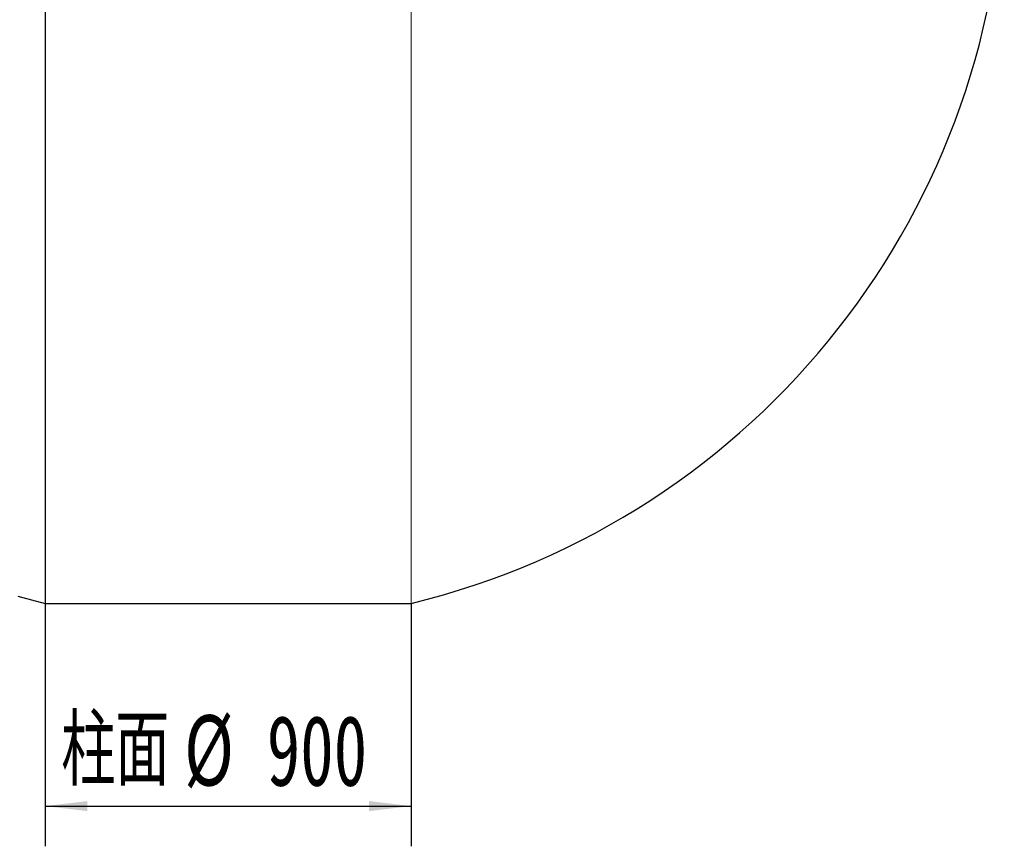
# Model space of a CAD drawing. Header units: millimetres. Extents: x 15 to 361, y 112 to 284.
# Tile 13 of 20: x 289 to 338, y 112 to 153. Entities that reach past the tile are written whole.
import ezdxf

# ---------------------------------------------------------------- set-up
doc = ezdxf.new("R2010")
doc.units = ezdxf.units.MM
doc.linetypes.add('CENTERX2', pattern=[20.32, 12.7, -2.54, 2.54, -2.54])
doc.layers.add('10', color=7, linetype='Continuous')
doc.styles.add('SLDTEXTSTYLE0', font='TXT', dxfattribs={"width": 0.7})
doc.styles.add('SLDTEXTSTYLE2', font='TXT', dxfattribs={"width": 0.7, "bigfont": 'bigfont'})
doc.dimstyles.new('SLDDIMSTYLE0', dxfattribs={"dimtxt": 3.5, "dimasz": 2.1, "dimexe": 0, "dimexo": 0.0625, "dimgap": 0.875, "dimtad": 2, "dimdec": 3, "dimlfac": 49.39, "dimrnd": 1e-09, "dimzin": 12, "dimdsep": 46, "dimtxsty": 'SLDTEXTSTYLE0', "dimsah": 1, "dimcen": 0.09, "dimadec": 0, "dimazin": 3, "dimtfac": 1, "dimtdec": 3, "dimtofl": 0, "dimtmove": 0, "dimatfit": 3, "dimfxl": 0, "dimfrac": 2, "dimtolj": 1, "dimtzin": 12, "dimarcsym": 0})

# ---------------------------------------------------------------- blocks, each defined once
blk = doc.blocks.new('_D')
at = {"layer": '10'}
for p, q in [((290.498, 124.023), (290.498, 111.935)), ((308.72, 124.023), (308.72, 111.935)), ((290.498, 113.935), (308.72, 113.935))]:
    blk.add_line(p, q, dxfattribs=at)
for points in [[(290.498, 113.935), (292.598, 113.685), (292.598, 114.185)], [(308.72, 113.935), (306.62, 114.185), (306.62, 113.685)]]:
    blk.add_solid(points, dxfattribs=at)
at = {"layer": '10', "char_height": 3.5, "attachment_point": 1}
for s, insert, style in [('柱面', (291.296, 118.447), 'SLDTEXTSTYLE2'), ('%%c', (297.416, 118.462), 'SLDTEXTSTYLE0'), ('900', (301.531, 118.447), 'SLDTEXTSTYLE0')]:
    blk.add_mtext(s, dxfattribs=dict(at, insert=insert, style=style))

msp = doc.modelspace()

# ---------------------------------------------------------------- linework, layer by layer
at = {"layer": '10'}
for p, q in [((290.497923, 199.137721), (290.497923, 124.02331)), ((290.497923, 124.02331), (308.720235, 124.02331))]:
    msp.add_line(p, q, dxfattribs=at)
at = {"layer": '10', "color": 7, "linetype": 'Continuous', "lineweight": 18}
msp.add_line((308.720235, 199.137721), (308.720235, 124.02331), dxfattribs=at)
at = {"layer": '10', "linetype": 'CENTERX2'}
msp.add_arc((299.609079, 161.580516), 38.646563, 103.6361859, 256.3638141, dxfattribs=at)
at = {"layer": '10'}
msp.add_arc((299.609079, 161.580516), 38.646563, 283.6361859, 76.3638141, dxfattribs=at)

# ---------------------------------------------------------------- dimensions: what is measured, and where the dimension line sits
dim = msp.add_linear_dim(base=(308.720235, 113.935244), p1=(290.497923, 124.02331), p2=(308.720235, 124.02331), text='柱面%%c<>', dimstyle='SLDDIMSTYLE0', dxfattribs=at)
dim.commit()
dim.dimension.update_dxf_attribs({"geometry": '_D', "text_midpoint": (298.715268, 113.935244), "dimtype": 160})

doc.saveas('drawing.dxf')
